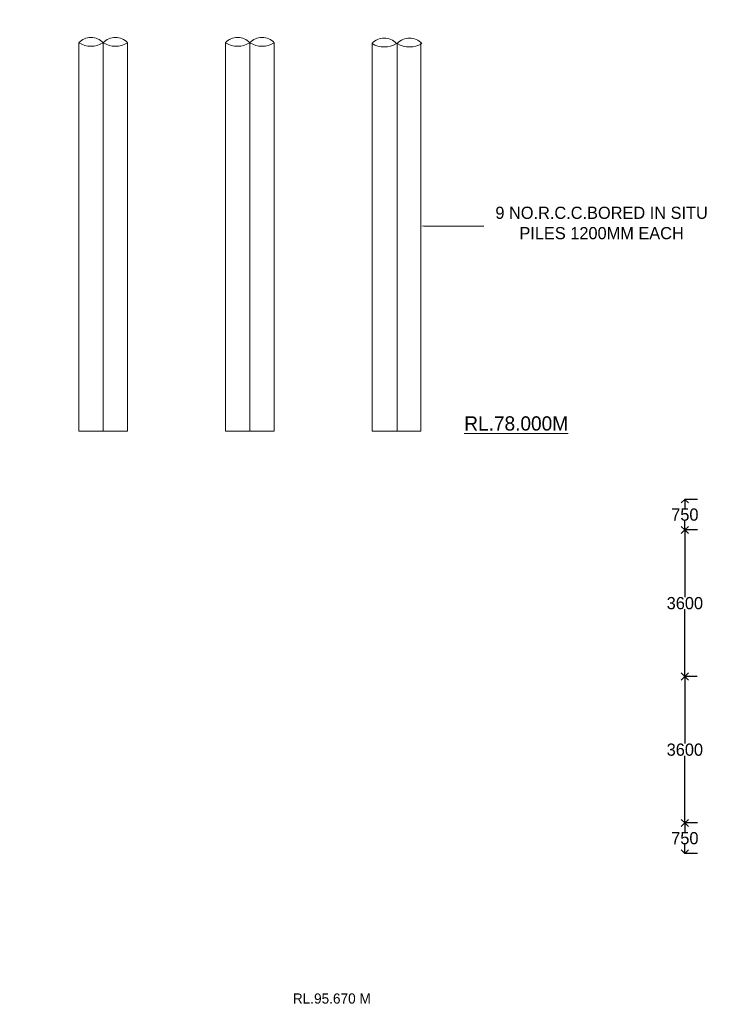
# Model space of a CAD drawing. Header units: millimetres. Extents: x -20950785 to 389010297, y -11535949 to 14056629.
# Tile 163 of 256: x 12031925 to 12066476, y -1298440 to -1250057. Entities that reach past the tile are written whole.
import ezdxf

# ---------------------------------------------------------------- set-up
doc = ezdxf.new("R2010")
doc.units = ezdxf.units.MM
doc.header["$LTSCALE"] = 60
doc.header["$MEASUREMENT"] = 0
doc.layers.add('TEXT', color=7, linetype='Continuous')
doc.styles.add('PDF Arial Bold', font='times.ttf')
doc.dimstyles.get("Standard").update_dxf_attribs({"dimtxt": 400, "dimasz": 215, "dimexe": 0.18, "dimexo": 0.0625, "dimgap": 0.09, "dimtad": 0, "dimtih": 1, "dimtoh": 1, "dimdec": 0, "dimzin": 4, "dimdsep": 46, "dimtxsty": 'Standard', "dimblk": 'OPEN90', "dimcen": 0, "dimadec": 0, "dimazin": 1, "dimtfac": 1, "dimtdec": 0, "dimtix": 1, "dimtofl": 0, "dimtmove": 0, "dimatfit": 3, "dimldrblk": 'OPEN30', "dimfxl": 1, "dimtolj": 1, "dimtzin": 0, "dimarcsym": 0})

# ---------------------------------------------------------------- blocks, each defined once
blk = doc.blocks.new('_Open90')
at = {"color": 0, "linetype": 'ByBlock', "lineweight": -2}
for p, q in [((0, 0), (-1, 0)), ((-0.5, 0.5), (0, 0)), ((0, 0), (-0.5, -0.5))]:
    blk.add_line(p, q, dxfattribs=at)
blk = doc.blocks.new('*D716')
at = {"color": 0, "linetype": 'Continuous', "lineweight": -2, "ltscale": 20, "transparency": 16777216}
for p, q in [((12065205, -1273630), (12064588, -1273630)), ((12064588, -1273980), (12064588, -1274080)), ((12064588, -1274780), (12064588, -1274680)), ((12065205, -1275130), (12064588, -1275130))]:
    blk.add_line(p, q, dxfattribs=at)
at = {"layer": 'Defpoints', "color": 0, "linetype": 'Continuous', "lineweight": 9, "ltscale": 20, "transparency": 16777216}
for p in [(12064588, -1273630), (12065205, -1273630), (12065205, -1275130)]:
    blk.add_point(p, dxfattribs=at)
at = {"color": 0, "linetype": 'Continuous', "lineweight": -2, "ltscale": 20, "transparency": 16777216, "xscale": 350, "yscale": 350, "zscale": 350}
for p, rotation in [((12064588, -1273630), 90), ((12064588, -1275130), 270)]:
    blk.add_blockref('_Open90', p, dxfattribs=dict(at, rotation=rotation))
at = {"color": 0, "linetype": 'Continuous', "lineweight": 9, "ltscale": 20, "transparency": 16777216, "insert": (12064588, -1274380), "char_height": 400, "attachment_point": 5}
blk.add_mtext('\\A1;{\\H1.5x;750}', dxfattribs=at)
blk = doc.blocks.new('_Open30')
at = {"color": 0, "linetype": 'ByBlock', "lineweight": -2}
for p, q in [((-1, 0.27), (0, 0)), ((0, 0), (-1, -0.27)), ((0, 0), (-1, 0))]:
    blk.add_line(p, q, dxfattribs=at)
blk = doc.blocks.new('*D717')
at = {"color": 0, "linetype": 'Continuous', "lineweight": -2, "ltscale": 20, "transparency": 16777216}
for p, q in [((12065188, -1275130), (12064588, -1275130)), ((12064588, -1275480), (12064588, -1278430)), ((12064588, -1281980), (12064588, -1279030)), ((12065188, -1282330), (12064588, -1282330))]:
    blk.add_line(p, q, dxfattribs=at)
at = {"layer": 'Defpoints', "color": 0, "linetype": 'Continuous', "lineweight": 9, "ltscale": 20, "transparency": 16777216}
for p in [(12064588, -1275130), (12065188, -1275130), (12065188, -1282330)]:
    blk.add_point(p, dxfattribs=at)
at = {"color": 0, "linetype": 'Continuous', "lineweight": -2, "ltscale": 20, "transparency": 16777216, "xscale": 350, "yscale": 350, "zscale": 350}
for p, rotation in [((12064588, -1275130), 90), ((12064588, -1282330), 270)]:
    blk.add_blockref('_Open90', p, dxfattribs=dict(at, rotation=rotation))
at = {"color": 0, "linetype": 'Continuous', "lineweight": 9, "ltscale": 20, "transparency": 16777216, "insert": (12064588, -1278730), "char_height": 400, "attachment_point": 5}
blk.add_mtext('\\A1;{\\H1.5x;3600}', dxfattribs=at)
blk = doc.blocks.new('*D718')
at = {"color": 0, "linetype": 'Continuous', "lineweight": -2, "ltscale": 20, "transparency": 16777216}
for p, q in [((12065188, -1282330), (12064588, -1282330)), ((12064588, -1282680), (12064588, -1285630)), ((12064588, -1289180), (12064588, -1286230)), ((12065188, -1289530), (12064588, -1289530))]:
    blk.add_line(p, q, dxfattribs=at)
at = {"layer": 'Defpoints', "color": 0, "linetype": 'Continuous', "lineweight": 9, "ltscale": 20, "transparency": 16777216}
for p in [(12064588, -1282330), (12065188, -1282330), (12065188, -1289530)]:
    blk.add_point(p, dxfattribs=at)
at = {"color": 0, "linetype": 'Continuous', "lineweight": -2, "ltscale": 20, "transparency": 16777216, "xscale": 350, "yscale": 350, "zscale": 350}
for p, rotation in [((12064588, -1282330), 90), ((12064588, -1289530), 270)]:
    blk.add_blockref('_Open90', p, dxfattribs=dict(at, rotation=rotation))
at = {"color": 0, "linetype": 'Continuous', "lineweight": 9, "ltscale": 20, "transparency": 16777216, "insert": (12064588, -1285930), "char_height": 400, "attachment_point": 5}
blk.add_mtext('\\A1;{\\H1.5x;3600}', dxfattribs=at)
blk = doc.blocks.new('*D719')
at = {"color": 0, "linetype": 'Continuous', "lineweight": -2, "ltscale": 20, "transparency": 16777216}
for p, q in [((12065205, -1289530), (12064588, -1289530)), ((12064588, -1289880), (12064588, -1289980)), ((12064588, -1290680), (12064588, -1290580)), ((12065205, -1291030), (12064588, -1291030))]:
    blk.add_line(p, q, dxfattribs=at)
at = {"layer": 'Defpoints', "color": 0, "linetype": 'Continuous', "lineweight": 9, "ltscale": 20, "transparency": 16777216}
for p in [(12064588, -1289530), (12065205, -1289530), (12065205, -1291030)]:
    blk.add_point(p, dxfattribs=at)
at = {"color": 0, "linetype": 'Continuous', "lineweight": -2, "ltscale": 20, "transparency": 16777216, "xscale": 350, "yscale": 350, "zscale": 350}
for p, rotation in [((12064588, -1289530), 90), ((12064588, -1291030), 270)]:
    blk.add_blockref('_Open90', p, dxfattribs=dict(at, rotation=rotation))
at = {"color": 0, "linetype": 'Continuous', "lineweight": 9, "ltscale": 20, "transparency": 16777216, "insert": (12064588, -1290280), "char_height": 400, "attachment_point": 5}
blk.add_mtext('\\A1;{\\H1.5x;750}', dxfattribs=at)

msp = doc.modelspace()

# ---------------------------------------------------------------- hatches: boundary and pattern name
at = {"lineweight": 9, "ltscale": 20}
h = msp.add_hatch(dxfattribs=at)
h.set_pattern_fill('AR-CONC', color=256, scale=100)
h.set_pattern_definition([(50, (10157580.54, -1292098.4), (717.26018, -62.75213), [75, -825]), (355, (10157580.54, -1292098.4), (-138.75133, 752.19213), [60, -660]), (100.451444, (10157640.3, -1292103.65), (578.50885, 689.44), [63.7402, -701.1421]), (46.1842, (10157580.5, -1291898.4), (1067.24133, -165.51928), [112.5, -1237.5]), (96.635635, (10157669.5, -1291912.2), (934.66195, 974.1186), [95.61034, -1051.71376]), (351.184164, (10157580.5, -1291898.4), (934.66195, 974.1186), [90, -990]), (21, (10157680.54, -1291948.4), (596.90705, -402.61889), [75, -825]), (326, (10157680.54, -1291948.4), (243.31533, 725.15005), [60, -660]), (71.451445, (10157730.3, -1291982), (840.22238, 322.53115), [63.7402, -701.1421]), (37.5, (10157580.54, -1292098.43), (12.159855, 332.893854), [0, -652, 0, -670, 0, -662.5]), (7.5, (10157580.54, -1292098.43), (263.06954, 394.41171), [0, -382, 0, -637, 0, -252.5]), (327.5, (10157357.54, -1292098.43), (533.822436, -22.554872), [0, -250, 0, -780, 0, -1035]), (317.5, (10157257.54, -1292098.43), (583.18617, 100.10498), [0, -325, 0, -518, 0, -735])])
h.paths.add_polyline_path([(12012664.11, -1307965.78), (12010664.11, -1307965.78), (12010664.11, -1316215.78), (12012664.11, -1316215.78)])
h.paths.add_polyline_path([(12012685.05, -1328546.28), (12017314.17, -1328546.28), (12017314.17, -1327765.05), (12012685.05, -1327765.05)], flags=9)
h.paths.add_polyline_path([(12012685.05, -1324046.28), (12017314.17, -1324046.28), (12017314.17, -1323265.05), (12012685.05, -1323265.05)], flags=9)
h.paths.add_polyline_path([(12012684.55, -1316297.79), (12017314.67, -1316297.79), (12017314.67, -1315513.54), (12012684.55, -1315513.54)], flags=9)
h.paths.add_polyline_path([(12012684.55, -1308047.79), (12017314.67, -1308047.79), (12017314.67, -1307263.54), (12012684.55, -1307263.54)], flags=9)
h.paths.add_polyline_path([(12012685.05, -1298546.28), (12017314.17, -1298546.28), (12017314.17, -1297765.05), (12012685.05, -1297765.05)], flags=9)
h.paths.add_polyline_path([(12021595.04, -1326379.21), (12026206.02, -1326379.21), (12026206.02, -1324451.02), (12021595.04, -1324451.02)], flags=9)
h.paths.add_polyline_path([(12021815.09, -1303721.44), (12024063.08, -1303721.44), (12024063.08, -1302635.64), (12021815.09, -1302635.64)], flags=9)
h.paths.add_polyline_path([(12007512.65, -1333674.74), (12022051.16, -1333674.74), (12022051.16, -1331593.07), (12007512.65, -1331593.07)], flags=9)
h.paths.add_polyline_path([(12021451.29, -1321132.75), (12026084.44, -1321132.75), (12026084.44, -1318360.81), (12021451.29, -1318360.81)], flags=9)
h.paths.add_polyline_path([(12021120.07, -1312441.88), (12025775.71, -1312441.88), (12025775.71, -1311356.09), (12021120.07, -1311356.09)], flags=9)
h.paths.add_polyline_path([(12121606.44, -1257324.85), (12132415.1, -1257324.85), (12132415.1, -1255010.01), (12121606.44, -1255010.01)], flags=9)
h.paths.add_polyline_path([(12091026.86, -1162364.71), (12096279.18, -1162364.71), (12096279.18, -1161061.75), (12091026.86, -1161061.75)], flags=9)
h.paths.add_polyline_path([(12091110.75, -1160567.45), (12096363.07, -1160567.45), (12096363.07, -1159264.5), (12091110.75, -1159264.5)], flags=9)
h.paths.add_polyline_path([(12110126.39, -1161458.9), (12115668.83, -1161458.9), (12115668.83, -1160155.95), (12110126.39, -1160155.95)], flags=9)
h.paths.add_polyline_path([(12110049.65, -1159583.58), (12115592.09, -1159583.58), (12115592.09, -1158280.63), (12110049.65, -1158280.63)], flags=9)
h.paths.add_polyline_path([(12071754.67, -1161458.9), (12077297.11, -1161458.9), (12077297.11, -1160155.95), (12071754.67, -1160155.95)], flags=9)
h.paths.add_polyline_path([(12071677.93, -1159583.58), (12077220.38, -1159583.58), (12077220.38, -1158280.63), (12071677.93, -1158280.63)], flags=9)
h.paths.add_polyline_path([(12177761.12, -1321079.52), (12274462.86, -1321079.52), (12274462.86, -1312589.55), (12177761.12, -1312589.55)], flags=9)
h.paths.add_polyline_path([(12259631.47, -1340513.66), (12268765.79, -1340513.66), (12268765.79, -1336170.48), (12259631.47, -1336170.48)], flags=9)
h.paths.add_polyline_path([(12201787.25, -1331852.54), (12288569.01, -1331852.54), (12288569.01, -1324631.23), (12201787.25, -1324631.23)], flags=9)
h.paths.add_polyline_path([(12176514.25, -1340714.29), (12196585.06, -1340714.29), (12196585.06, -1336436.83), (12176514.25, -1336436.83)], flags=9)
h.paths.add_polyline_path([(12270336.56, -1311637), (12275805.47, -1311637), (12275805.47, -1308087.78), (12270336.56, -1308087.78)], flags=9)
h.paths.add_polyline_path([(12258559.43, -1346520.56), (12271232.84, -1346520.56), (12271232.84, -1342243.1), (12258559.43, -1342243.1)], flags=9)
h.paths.add_polyline_path([(12238216.72, -1311714.69), (12243277.95, -1311714.69), (12243277.95, -1308165.47), (12238216.72, -1308165.47)], flags=9)
h.paths.add_polyline_path([(12214593.55, -1311953.24), (12219926.97, -1311953.24), (12219926.97, -1308404.03), (12214593.55, -1308404.03)], flags=9)
h.paths.add_polyline_path([(12225295.53, -1340370.32), (12238054.2, -1340370.32), (12238054.2, -1336092.87), (12225295.53, -1336092.87)], flags=9)
h.paths.add_polyline_path([(12189833.66, -1311876.12), (12197554.4, -1311876.12), (12197554.4, -1308326.91), (12189833.66, -1308326.91)], flags=9)
h.paths.add_polyline_path([(12180394.43, -1328704.29), (12195206.57, -1328704.29), (12195206.57, -1324426.84), (12180394.43, -1324426.84)], flags=9)
h.paths.add_polyline_path([(12225057.41, -1346457.64), (12242003.94, -1346457.64), (12242003.94, -1342180.19), (12225057.41, -1342180.19)], flags=9)
h.paths.add_polyline_path([(12209328.47, -1289576.73), (12285374.25, -1289576.73), (12285374.25, -1163984.39), (12209328.47, -1163984.39)], flags=9)
h.paths.add_polyline_path([(12157432.7, -1251624.24), (12162685.02, -1251624.24), (12162685.02, -1250321.28), (12157432.7, -1250321.28)], flags=9)
h.paths.add_polyline_path([(12057183.35, -1237267.73), (12062725.8, -1237267.73), (12062725.8, -1235964.78), (12057183.35, -1235964.78)], flags=9)
h.paths.add_polyline_path([(12054834.37, -1261172.86), (12066191.05, -1261172.86), (12066191.05, -1258857.42), (12054834.37, -1258857.42)], flags=9)
h.paths.add_polyline_path([(12053486.18, -1270637.91), (12059613.88, -1270637.91), (12059613.88, -1269117.8), (12053486.18, -1269117.8)], flags=9)
h.paths.add_polyline_path([(12128205.24, -1259779.83), (12140029.76, -1259779.83), (12140029.76, -1257464.58), (12128205.24, -1257464.58)], flags=9)
h.paths.add_polyline_path([(12096956.73, -1224556.35), (12103696.52, -1224556.35), (12103696.52, -1223036.24), (12096956.73, -1223036.24)], flags=9)
h.paths.add_polyline_path([(12096956.73, -1226394.76), (12103084.43, -1226394.76), (12103084.43, -1224874.64), (12096956.73, -1224874.64)], flags=9)
h.paths.add_polyline_path([(12096956.73, -1227479.94), (12103084.43, -1227479.94), (12103084.43, -1225959.83), (12096956.73, -1225959.83)], flags=9)
h.paths.add_polyline_path([(12096879.65, -1228507.06), (12103007.35, -1228507.06), (12103007.35, -1226986.95), (12096879.65, -1226986.95)], flags=9)
h.paths.add_polyline_path([(12096879.65, -1234227.5), (12103007.35, -1234227.5), (12103007.35, -1232707.39), (12096879.65, -1232707.39)], flags=9)
h.paths.add_polyline_path([(12096899.42, -1237238.61), (12103027.12, -1237238.61), (12103027.12, -1235718.5), (12096899.42, -1235718.5)], flags=9)
h.paths.add_polyline_path([(12122066.07, -1236372.5), (12127318.39, -1236372.5), (12127318.39, -1235069.54), (12122066.07, -1235069.54)], flags=9)
h.paths.add_polyline_path([(12122066.07, -1235553.24), (12127318.39, -1235553.24), (12127318.39, -1234250.28), (12122066.07, -1234250.28)], flags=9)
h.paths.add_polyline_path([(12166315.03, -1235506.73), (12171567.34, -1235506.73), (12171567.34, -1234203.77), (12166315.03, -1234203.77)], flags=9)
h.paths.add_polyline_path([(12157432.7, -1248519.22), (12162685.02, -1248519.22), (12162685.02, -1247216.26), (12157432.7, -1247216.26)], flags=9)
h.paths.add_polyline_path([(12166298.29, -1228169.36), (12176137.44, -1228169.36), (12176137.44, -1226866.4), (12166298.29, -1226866.4)], flags=9)
h.paths.add_polyline_path([(12096916, -1223470.6), (12106755.15, -1223470.6), (12106755.15, -1222167.64), (12096916, -1222167.64)], flags=9)
h.paths.add_polyline_path([(12091816.82, -1229827.45), (12093415.88, -1229827.45), (12093415.88, -1228958.82), (12091816.82, -1228958.82)], flags=9)
h.paths.add_polyline_path([(12069616.82, -1229828.8), (12071215.88, -1229828.8), (12071215.88, -1228960.16), (12069616.82, -1228960.16)], flags=9)
h.paths.add_polyline_path([(12086932.73, -1229822.46), (12088531.79, -1229822.46), (12088531.79, -1228953.82), (12086932.73, -1228953.82)], flags=9)
h.paths.add_polyline_path([(12080732.73, -1229805.95), (12082331.79, -1229805.95), (12082331.79, -1228937.32), (12080732.73, -1228937.32)], flags=9)
h.paths.add_polyline_path([(12074731.76, -1229822.46), (12076330.82, -1229822.46), (12076330.82, -1228953.82), (12074731.76, -1228953.82)], flags=9)
h.paths.add_polyline_path([(12075690.97, -1223088.02), (12089152.62, -1223088.02), (12089152.62, -1221885.07), (12075690.97, -1221885.07)], flags=9)
h.paths.add_polyline_path([(12035390.86, -1223095.42), (12046692.24, -1223095.42), (12046692.24, -1222009.62), (12035390.86, -1222009.62)], flags=9)
h.paths.add_polyline_path([(12057156.8, -1228594.34), (12062409.11, -1228594.34), (12062409.11, -1227291.38), (12057156.8, -1227291.38)], flags=9)
h.paths.add_polyline_path([(12057156.8, -1227795.95), (12062409.11, -1227795.95), (12062409.11, -1226492.99), (12057156.8, -1226492.99)], flags=9)
h.paths.add_polyline_path([(12057156.8, -1226794.34), (12062409.11, -1226794.34), (12062409.11, -1225491.38), (12057156.8, -1225491.38)], flags=9)
h.paths.add_polyline_path([(12057156.8, -1224745.11), (12062933.76, -1224745.11), (12062933.76, -1223442.16), (12057156.8, -1223442.16)], flags=9)
h.paths.add_polyline_path([(12057183.35, -1234267.73), (12062725.8, -1234267.73), (12062725.8, -1232964.78), (12057183.35, -1232964.78)], flags=9)
h.paths.add_polyline_path([(12021984.97, -1257219.89), (12023546.59, -1257219.89), (12023546.59, -1256134.1), (12021984.97, -1256134.1)], flags=9)
h.paths.add_polyline_path([(12020199.47, -1257194.97), (12021761.08, -1257194.97), (12021761.08, -1256109.17), (12020199.47, -1256109.17)], flags=9)
h.paths.add_polyline_path([(12016105.02, -1285392.48), (12017978.97, -1285392.48), (12017978.97, -1284089.53), (12016105.02, -1284089.53)], flags=9)
h.paths.add_polyline_path([(12010542.3, -1285342.34), (12012416.24, -1285342.34), (12012416.24, -1284039.39), (12010542.3, -1284039.39)], flags=9)
h.paths.add_polyline_path([(12004874.68, -1285404.48), (12006748.62, -1285404.48), (12006748.62, -1284101.53), (12004874.68, -1284101.53)], flags=9)
h.paths.add_polyline_path([(12121996.12, -1227954.8), (12130193.64, -1227954.8), (12130193.64, -1225639.76), (12121996.12, -1225639.76)], flags=9)
h.paths.add_polyline_path([(12127774.78, -1253229.93), (12138492.38, -1253229.93), (12138492.38, -1252292.46), (12127774.78, -1252292.46)], flags=9)
h.paths.add_polyline_path([(12129917.44, -1252439.87), (12135485.47, -1252439.87), (12135485.47, -1251503), (12129917.44, -1251503)], flags=9)
h.paths.add_polyline_path([(12094085.6, -1243885.45), (12104894.26, -1243885.45), (12104894.26, -1241570.61), (12094085.6, -1241570.61)], flags=9)
h.paths.add_polyline_path([(12131050.28, -1268755.33), (12137573.52, -1268755.33), (12137573.52, -1267817.86), (12131050.28, -1267817.86)], flags=9)
h.paths.add_polyline_path([(12091717.16, -1270537.91), (12097844.86, -1270537.91), (12097844.86, -1269017.8), (12091717.16, -1269017.8)], flags=9)
h.paths.add_polyline_path([(12122072.59, -1273763.16), (12128214.87, -1273763.16), (12128214.87, -1272669.44), (12122072.59, -1272669.44)], flags=9)
h.paths.add_polyline_path([(12158378, -1273555.44), (12163630.32, -1273555.44), (12163630.32, -1272252.49), (12158378, -1272252.49)], flags=9)
h.paths.add_polyline_path([(12146911.17, -1294356.56), (12157562.43, -1294356.56), (12157562.43, -1292076.39), (12146911.17, -1292076.39)], flags=9)
h.paths.add_polyline_path([(12110894.79, -1294436.32), (12121546.05, -1294436.32), (12121546.05, -1292156.15), (12110894.79, -1292156.15)], flags=9)
h.paths.add_polyline_path([(12008137.99, -1290427.44), (12021957.65, -1290427.44), (12021957.65, -1288364.43), (12008137.99, -1288364.43)], flags=9)
h.paths.add_polyline_path([(12073788, -1300939.43), (12089062.36, -1300939.43), (12089062.36, -1298659.25), (12073788, -1298659.25)], flags=9)
h.paths.add_polyline_path([(12166315.03, -1229112.94), (12172091.99, -1229112.94), (12172091.99, -1227809.98), (12166315.03, -1227809.98)], flags=9)
h.paths.add_polyline_path([(12166315.03, -1236456.78), (12171567.34, -1236456.78), (12171567.34, -1235153.83), (12166315.03, -1235153.83)], flags=9)
h.paths.add_polyline_path([(12166315.03, -1233455.78), (12171567.34, -1233455.78), (12171567.34, -1232152.83), (12166315.03, -1232152.83)], flags=9)
h.paths.add_polyline_path([(12166315.03, -1232054.17), (12171567.34, -1232054.17), (12171567.34, -1230751.22), (12166315.03, -1230751.22)], flags=9)
h.paths.add_polyline_path([(12166315.03, -1231054.17), (12171567.34, -1231054.17), (12171567.34, -1229751.22), (12166315.03, -1229751.22)], flags=9)
h.paths.add_polyline_path([(12121258.71, -1251667.62), (12126523.52, -1251667.62), (12126523.52, -1250730.15), (12121258.71, -1250730.15)], flags=9)
h.paths.add_polyline_path([(12121368.34, -1248736.57), (12126620.65, -1248736.57), (12126620.65, -1247433.61), (12121368.34, -1247433.61)], flags=9)
h.paths.add_polyline_path([(12122066.07, -1233069.52), (12127318.39, -1233069.52), (12127318.39, -1231766.56), (12122066.07, -1231766.56)], flags=9)
h.paths.add_polyline_path([(12122066.07, -1231081.33), (12127318.39, -1231081.33), (12127318.39, -1229778.38), (12122066.07, -1229778.38)], flags=9)
h.paths.add_polyline_path([(12122066.07, -1230081.33), (12127318.39, -1230081.33), (12127318.39, -1228778.38), (12122066.07, -1228778.38)], flags=9)
h.paths.add_polyline_path([(12143043.02, -1227365.28), (12150066.73, -1227365.28), (12150066.73, -1226062.32), (12143043.02, -1226062.32)], flags=9)
h.paths.add_polyline_path([(12152130.23, -1227299.57), (12160081.54, -1227299.57), (12160081.54, -1225996.62), (12152130.23, -1225996.62)], flags=9)
h.paths.add_polyline_path([(12148559.5, -1228893.72), (12151110.51, -1228960.49), (12151138.92, -1227875.06), (12148587.91, -1227808.29)], flags=9)
h.paths.add_polyline_path([(12153025.69, -1228837.54), (12162660.57, -1229089.71), (12162688.97, -1228004.29), (12153054.09, -1227752.11)], flags=9)
h.paths.add_polyline_path([(12044000.33, -1224405.69), (12044001.16, -1224405.69), (12044001.16, -1224405.26), (12044000.33, -1224405.26)], flags=9)
h.paths.add_polyline_path([(12138826.58, -1146872.8), (12150027.89, -1146872.8), (12150027.89, -1144266.81), (12138826.58, -1144266.81)], flags=9)
h.paths.add_polyline_path([(12028445.87, -1147131.73), (12045102.57, -1147131.73), (12045102.57, -1144525.73), (12028445.87, -1144525.73)], flags=9)
h.paths.add_polyline_path([(12092007.15, -1157766.24), (12100029.41, -1157766.24), (12100029.41, -1156246.13), (12092007.15, -1156246.13)], flags=9)
h.paths.add_polyline_path([(12087324.75, -1156707.19), (12096304.16, -1156707.19), (12096304.16, -1155187.08), (12087324.75, -1155187.08)], flags=9)
h.paths.add_polyline_path([(12084617.66, -1154204.9), (12107890.66, -1154204.9), (12107890.66, -1152033.31), (12084617.66, -1152033.31)], flags=9)
h.paths.add_polyline_path([(12178165.5, -1194209.77), (12198480.39, -1194209.77), (12198480.39, -1191007), (12178165.5, -1191007)], flags=9)
h.paths.add_polyline_path([(12182449.75, -1211994.19), (12194764.99, -1211994.19), (12194764.99, -1206291.41), (12182449.75, -1206291.41)], flags=9)
h.paths.add_polyline_path([(12182353.33, -1201405.96), (12195097.92, -1201405.96), (12195097.92, -1198203.18), (12182353.33, -1198203.18)], flags=9)
h.paths.add_polyline_path([(12118277.4, -1191204.38), (12121487.04, -1191204.38), (12121487.04, -1187946.99), (12118277.4, -1187946.99)], flags=9)
h.paths.add_polyline_path([(12124995.62, -1186267.37), (12131123.33, -1186267.37), (12131123.33, -1184747.26), (12124995.62, -1184747.26)], flags=9)
h.paths.add_polyline_path([(12065587.4, -1191204.38), (12068797.04, -1191204.38), (12068797.04, -1187946.99), (12065587.4, -1187946.99)], flags=9)
h.paths.add_polyline_path([(12071929.81, -1186304.64), (12078057.51, -1186304.64), (12078057.51, -1184784.52), (12071929.81, -1184784.52)], flags=9)
h.paths.add_polyline_path([(12103444.68, -1187386.49), (12109572.38, -1187386.49), (12109572.38, -1185866.37), (12103444.68, -1185866.37)], flags=9)
h.paths.add_polyline_path([(12099738.43, -1192460.83), (12102631.85, -1192460.83), (12102631.85, -1189353.44), (12099738.43, -1189353.44)], flags=9)
h.paths.add_polyline_path([(12088444.68, -1187386.49), (12094572.38, -1187386.49), (12094572.38, -1185866.37), (12088444.68, -1185866.37)], flags=9)
h.paths.add_polyline_path([(12084738.43, -1192460.83), (12087631.85, -1192460.83), (12087631.85, -1189353.44), (12084738.43, -1189353.44)], flags=9)
h.paths.add_polyline_path([(12117719.79, -1203262.12), (12117719.79, -1196421.27), (12114517.01, -1196421.27), (12114517.01, -1203262.12)], flags=9)
h.paths.add_polyline_path([(12117719.79, -1212731.65), (12117719.79, -1206998.24), (12114517.01, -1206998.24), (12114517.01, -1212731.65)], flags=9)
h.paths.add_polyline_path([(12102719.79, -1203262.12), (12102719.79, -1196421.27), (12099517.01, -1196421.27), (12099517.01, -1203262.12)], flags=9)
h.paths.add_polyline_path([(12102719.79, -1212705.7), (12102719.79, -1206972.28), (12099517.01, -1206972.28), (12099517.01, -1212705.7)], flags=9)
h.paths.add_polyline_path([(12087719.79, -1203262.12), (12087719.79, -1196421.27), (12084517.01, -1196421.27), (12084517.01, -1203262.12)], flags=9)
h.paths.add_polyline_path([(12087719.79, -1212717.6), (12087719.79, -1206984.18), (12084517.01, -1206984.18), (12084517.01, -1212717.6)], flags=9)
h.paths.add_polyline_path([(12072719.79, -1203262.12), (12072719.79, -1196421.27), (12069517.01, -1196421.27), (12069517.01, -1203262.12)], flags=9)
h.paths.add_polyline_path([(12072719.79, -1212681.91), (12072719.79, -1206948.49), (12069517.01, -1206948.49), (12069517.01, -1212681.91)], flags=9)
h.paths.add_polyline_path([(12170219.79, -1203262.12), (12170219.79, -1196421.27), (12167017.01, -1196421.27), (12167017.01, -1203262.12)], flags=9)
h.paths.add_polyline_path([(12170219.79, -1213348.09), (12170219.79, -1206507.25), (12167017.01, -1206507.25), (12167017.01, -1213348.09)], flags=9)
h.paths.add_polyline_path([(12160219.79, -1203228.59), (12160219.79, -1196387.75), (12157017.01, -1196387.75), (12157017.01, -1203228.59)], flags=9)
h.paths.add_polyline_path([(12160219.79, -1213348.09), (12160219.79, -1206507.25), (12157017.01, -1206507.25), (12157017.01, -1213348.09)], flags=9)
h.paths.add_polyline_path([(11998165.5, -1194209.77), (12018480.39, -1194209.77), (12018480.39, -1191007), (11998165.5, -1191007)], flags=9)
h.paths.add_polyline_path([(12002449.75, -1211994.19), (12014764.99, -1211994.19), (12014764.99, -1206291.41), (12002449.75, -1206291.41)], flags=9)
h.paths.add_polyline_path([(12002353.33, -1201405.96), (12015097.92, -1201405.96), (12015097.92, -1198203.18), (12002353.33, -1198203.18)], flags=9)
h.paths.add_polyline_path([(12150219.79, -1203262.12), (12150219.79, -1196421.27), (12147017.01, -1196421.27), (12147017.01, -1203262.12)], flags=9)
h.paths.add_polyline_path([(12150219.79, -1213348.09), (12150219.79, -1206507.25), (12147017.01, -1206507.25), (12147017.01, -1213348.09)], flags=9)
h.paths.add_polyline_path([(12140219.79, -1203262.12), (12140219.79, -1196421.27), (12137017.01, -1196421.27), (12137017.01, -1203262.12)], flags=9)
h.paths.add_polyline_path([(12140219.79, -1213348.09), (12140219.79, -1206507.25), (12137017.01, -1206507.25), (12137017.01, -1213348.09)], flags=9)
h.paths.add_polyline_path([(12130219.79, -1203262.12), (12130219.79, -1196421.27), (12127017.01, -1196421.27), (12127017.01, -1203262.12)], flags=9)
h.paths.add_polyline_path([(12130219.79, -1213348.09), (12130219.79, -1206507.25), (12127017.01, -1206507.25), (12127017.01, -1213348.09)], flags=9)
h.paths.add_polyline_path([(12120219.79, -1203262.12), (12120219.79, -1196421.27), (12117017.01, -1196421.27), (12117017.01, -1203262.12)], flags=9)
h.paths.add_polyline_path([(12120219.79, -1212708.4), (12120219.79, -1206974.99), (12117017.01, -1206974.99), (12117017.01, -1212708.4)], flags=9)
h.paths.add_polyline_path([(12110219.79, -1203262.12), (12110219.79, -1196421.27), (12107017.01, -1196421.27), (12107017.01, -1203262.12)], flags=9)
h.paths.add_polyline_path([(12110219.79, -1212731.65), (12110219.79, -1206998.24), (12107017.01, -1206998.24), (12107017.01, -1212731.65)], flags=9)
h.paths.add_polyline_path([(12100219.79, -1203262.12), (12100219.79, -1196421.27), (12097017.01, -1196421.27), (12097017.01, -1203262.12)], flags=9)
h.paths.add_polyline_path([(12100219.79, -1212705.7), (12100219.79, -1206972.28), (12097017.01, -1206972.28), (12097017.01, -1212705.7)], flags=9)
h.paths.add_polyline_path([(12090219.79, -1203262.12), (12090219.79, -1196421.27), (12087017.01, -1196421.27), (12087017.01, -1203262.12)], flags=9)
h.paths.add_polyline_path([(12090219.79, -1212712.19), (12090219.79, -1206978.77), (12087017.01, -1206978.77), (12087017.01, -1212712.19)], flags=9)
h.paths.add_polyline_path([(12080219.79, -1203262.12), (12080219.79, -1196421.27), (12077017.01, -1196421.27), (12077017.01, -1203262.12)], flags=9)
h.paths.add_polyline_path([(12080219.79, -1212717.6), (12080219.79, -1206984.18), (12077017.01, -1206984.18), (12077017.01, -1212717.6)], flags=9)
h.paths.add_polyline_path([(12070219.79, -1203262.12), (12070219.79, -1196421.27), (12067017.01, -1196421.27), (12067017.01, -1203262.12)], flags=9)
h.paths.add_polyline_path([(12070219.79, -1212681.91), (12070219.79, -1206948.49), (12067017.01, -1206948.49), (12067017.01, -1212681.91)], flags=9)
h.paths.add_polyline_path([(12060219.79, -1203262.12), (12060219.79, -1196421.27), (12057017.01, -1196421.27), (12057017.01, -1203262.12)], flags=9)
h.paths.add_polyline_path([(12060219.79, -1212709.48), (12060219.79, -1206976.07), (12057017.01, -1206976.07), (12057017.01, -1212709.48)], flags=9)
h.paths.add_polyline_path([(12050219.79, -1203262.12), (12050219.79, -1196421.27), (12047017.01, -1196421.27), (12047017.01, -1203262.12)], flags=9)
h.paths.add_polyline_path([(12050219.79, -1212688.4), (12050219.79, -1206954.98), (12047017.01, -1206954.98), (12047017.01, -1212688.4)], flags=9)
h.paths.add_polyline_path([(12040219.79, -1203262.12), (12040219.79, -1196421.27), (12037017.01, -1196421.27), (12037017.01, -1203262.12)], flags=9)
h.paths.add_polyline_path([(12040219.79, -1212794.38), (12040219.79, -1207060.96), (12037017.01, -1207060.96), (12037017.01, -1212794.38)], flags=9)
h.paths.add_polyline_path([(12030219.79, -1203262.12), (12030219.79, -1196421.27), (12027017.01, -1196421.27), (12027017.01, -1203262.12)], flags=9)
h.paths.add_polyline_path([(12030219.79, -1212704.62), (12030219.79, -1206971.2), (12027017.01, -1206971.2), (12027017.01, -1212704.62)], flags=9)

# ---------------------------------------------------------------- linework, layer by layer
at = {"color": 7, "linetype": 'Continuous', "lineweight": 9}
for p, q in [((12034825.79, -1270284.6), (12034825.79, -1251191.32)), ((12037225.79, -1270284.6), (12037225.79, -1251191.32)), ((12042025.79, -1270284.6), (12042025.79, -1251191.32)), ((12044425.79, -1270284.6), (12044425.79, -1251191.32)), ((12049225.79, -1270284.6), (12049225.79, -1251191.32)), ((12051625.79, -1270284.6), (12051625.79, -1251191.32)), ((12051625.79, -1260437.96), (12051625.79, -1259896.37)), ((12051775.79, -1260196.37), (12054714.25, -1260196.37)), ((12034825.79, -1270284.6), (12037225.79, -1270284.6)), ((12042025.79, -1270284.6), (12044425.79, -1270284.6)), ((12049225.79, -1270284.6), (12051625.79, -1270284.6))]:
    msp.add_line(p, q, dxfattribs=at)
for centre, radius, start, end in [((12035425.79, -1251756.71), 824.41, 43.298588, 136.701412), ((12036625.79, -1251756.71), 824.41, 43.298588, 136.701412), ((12042625.79, -1251756.71), 824.41, 43.298588, 136.701412), ((12043825.79, -1251756.71), 824.41, 43.298588, 136.701412), ((12049825.79, -1251790.38), 824.41, 43.298588, 136.701412), ((12051067.69, -1251790.38), 824.41, 43.298588, 136.701412), ((12035425.79, -1250241.53), 1123.43, 237.718709, 302.281291), ((12036625.79, -1250241.53), 1123.43, 237.718709, 302.281291), ((12042625.79, -1250241.53), 1123.43, 237.718709, 302.281291), ((12043825.79, -1250241.53), 1123.43, 237.718709, 302.281291), ((12049825.79, -1250275.21), 1123.43, 237.718709, 302.281291), ((12051067.69, -1250275.21), 1123.43, 237.718709, 302.281291)]:
    msp.add_arc(centre, radius, start, end, dxfattribs=at)
msp.add_solid([(12051775.79, -1260171.37), (12051775.79, -1260221.37), (12051625.79, -1260196.37)], dxfattribs=at)
at = {"layer": 'TEXT', "color": 7, "linetype": 'Continuous', "lineweight": 9, "ltscale": 1000}
for p, q in [((12036025.79, -1270284.6), (12036025.79, -1251191.32)), ((12043225.79, -1270284.6), (12043225.79, -1251191.32)), ((12050467.69, -1251225), (12050467.69, -1270284.6))]:
    msp.add_line(p, q, dxfattribs=at)

# ---------------------------------------------------------------- texts
at = {"color": 7}
msp.add_text('RL.95.670 M', height=500, dxfattribs=at).set_placement((12045337.96, -1298405.66))
at = {"color": 7, "linetype": 'Continuous', "lineweight": 9, "ltscale": 2, "char_height": 900, "attachment_point": 1, "rotation": 90, "style": 'PDF Arial Bold'}
for insert in [(12044267.37, -1575885.51), (12061267.37, -1578885.51), (12061495.74, -1621654.51), (12044495.74, -1623654.51)]:
    msp.add_mtext_dynamic_manual_height_columns('\\pi1240.70522,t5740.70522;Moderately \\P\\pi690.45288,t5190.45288;Stronge Rock', width=8577.0125, gutter_width=1, heights=[0], dxfattribs=dict(at, insert=insert))
at = {"color": 7, "linetype": 'Continuous', "lineweight": 9}
for s, insert, char_height, width, attachment_point in [('\\A1;9 NO.R.C.C.BORED IN SITU PILES 1200MM EACH', (12060499.41, -1260049.59), 600, 10938.2026, 5), ('{\\LRL.78.000M}', (12053755.2, -1269546.66), 700, 4803.1766, 1)]:
    msp.add_mtext(s, dxfattribs=dict(at, insert=insert, char_height=char_height, width=width, attachment_point=attachment_point))

# ---------------------------------------------------------------- dimensions: what is measured, and where the dimension line sits
at = {"color": 7, "linetype": 'Continuous', "lineweight": 9, "ltscale": 20}
for base, p1, p2, text, picture, middle in [((12064587.76, -1273629.62), (12065205.43, -1275129.62), (12065205.43, -1273629.62), '{\\H1.5x;750}', '*D716', (12064587.76, -1274379.62)), ((12064587.76, -1275129.62), (12065188.17, -1282329.62), (12065188.17, -1275129.62), '{\\H1.5x;3600}', '*D717', (12064587.76, -1278729.62)), ((12064587.76, -1282329.62), (12065188.17, -1289529.62), (12065188.17, -1282329.62), '{\\H1.5x;3600}', '*D718', (12064587.76, -1285929.62)), ((12064587.76, -1289529.62), (12065205.43, -1291029.62), (12065205.43, -1289529.62), '{\\H1.5x;750}', '*D719', (12064587.76, -1290279.62))]:
    dim = msp.add_linear_dim(base=base, p1=p1, p2=p2, angle=90, text=text, dimstyle='Standard', override={"dimasz": 350}, dxfattribs=at)
    dim.commit()
    dim.dimension.update_dxf_attribs({"geometry": picture, "text_midpoint": middle})

doc.saveas('drawing.dxf')
